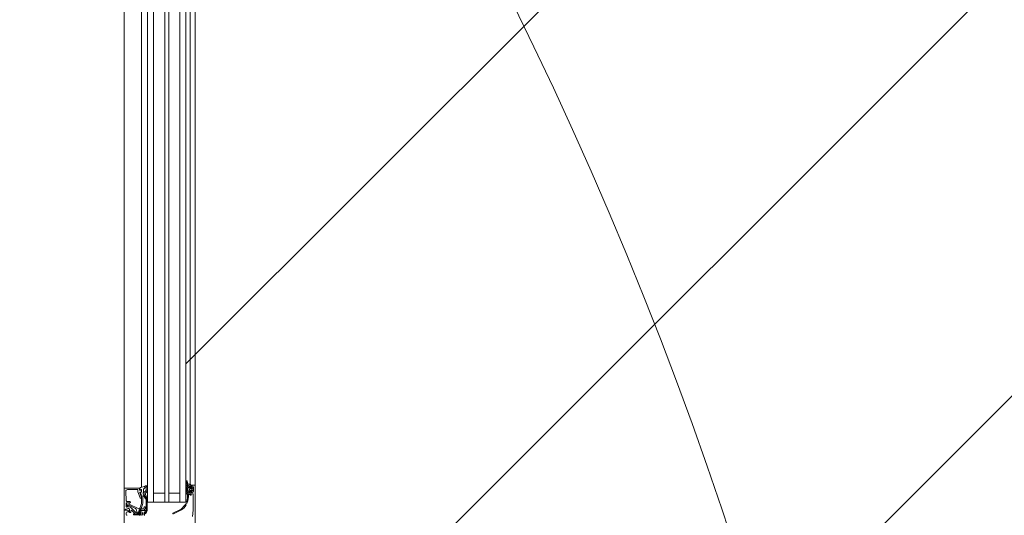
# Model space of a CAD drawing. Header units: centimetres. Extents: x -1737 to 3083, y -1 to 3760.
# Tile 9 of 36: x -574 to -477, y 1441 to 1490. Entities that reach past the tile are written whole.
import ezdxf

# ---------------------------------------------------------------- set-up
doc = ezdxf.new("R2010")
doc.units = ezdxf.units.CM
doc.linetypes.add('Dash', pattern=[60, 30, -30])
for name, color, linetype, lineweight in [('A-DETL-GENF', 92, 'Continuous', 9), ('A-DOOR', 31, 'Continuous', 13), ('A-DOOR-HDLN', 31, 'Continuous', 13), ('G-ANNO-TEXT', 231, 'Continuous', 13)]:
    doc.layers.add(name, color=color, linetype=linetype, lineweight=lineweight)

msp = doc.modelspace()

# ---------------------------------------------------------------- linework, layer by layer
at = {"layer": 'A-DETL-GENF', "color": 251, "linetype": 'Continuous', "lineweight": 9}
for p, q in [((-557.873, 1456.108), (542.377, 2556.358)), ((-557.873, 1413.682), (542.377, 2513.932)), ((-1207.623, 721.505), (542.377, 2471.505))]:
    msp.add_line(p, q, dxfattribs=at)
at = {"layer": 'A-DETL-GENF', "color": 251, "lineweight": 9}
for p, q in [((-563.973, 1430.326), (-563.973, 1527.826)), ((-556.973, 1526.926), (-556.973, 1431.226)), ((-562.269, 1506.826), (-562.269, 1451.326)), ((-561.673, 1506.826), (-561.673, 1451.326)), ((-561.073, 1506.826), (-561.073, 1451.326)), ((-559.973, 1506.826), (-559.973, 1451.326)), ((-559.573, 1506.826), (-559.573, 1451.326)), ((-558.473, 1506.826), (-558.473, 1451.326)), ((-557.873, 1506.826), (-557.873, 1451.326)), ((-557.473, 1506.826), (-557.473, 1451.326))]:
    msp.add_line(p, q, dxfattribs=at)
at = {"layer": 'A-DOOR', "color": 251, "lineweight": 9}
for p, q in [((-563.973, 1443.776), (-563.973, 1452.076)), ((-562.269, 1443.894), (-562.269, 1452.076)), ((-561.073, 1452.076), (-561.073, 1442.426)), ((-558.473, 1452.076), (-558.473, 1442.426)), ((-557.873, 1442.426), (-557.873, 1452.076)), ((-557.473, 1444.193), (-557.473, 1452.076)), ((-556.973, 1444.076), (-556.973, 1452.076)), ((-557.843, 1444.235), (-557.843, 1444.502)), ((-557.835, 1444.527), (-557.821, 1444.499)), ((-557.764, 1444.51), (-557.736, 1444.366)), ((-557.557, 1444.205), (-557.45, 1444.195)), ((-562.523, 1443.826), (-563.923, 1443.826)), ((-563.775, 1442.554), (-563.817, 1443.519)), ((-563.667, 1443.676), (-562.673, 1443.676)), ((-562.623, 1443.626), (-562.623, 1443.475)), ((-562.62, 1443.458), (-562.402, 1442.859)), ((-562.473, 1443.676), (-562.473, 1443.776)), ((-562.276, 1442.893), (-562.446, 1443.359)), ((-562.443, 1443.819), (-562.415, 1443.679)), ((-562.323, 1443.626), (-562.423, 1443.626)), ((-562.399, 1443.426), (-562.323, 1443.426)), ((-562.278, 1443.403), (-562.394, 1443.361)), ((-562.382, 1443.655), (-562.292, 1443.667)), ((-562.273, 1443.476), (-562.273, 1443.576)), ((-562.258, 1443.637), (-562.258, 1443.432)), ((-562.066, 1443.487), (-562.066, 1443.705)), ((-557.753, 1443.834), (-557.814, 1443.857)), ((-557.814, 1443.734), (-557.753, 1443.757)), ((-557.753, 1443.634), (-557.814, 1443.657)), ((-557.814, 1443.534), (-557.753, 1443.557)), ((-557.753, 1443.434), (-557.814, 1443.457)), ((-557.814, 1443.334), (-557.753, 1443.357)), ((-557.803, 1443.936), (-557.763, 1443.936)), ((-557.614, 1443.336), (-557.723, 1443.196)), ((-557.703, 1444.142), (-557.615, 1444.04)), ((-557.673, 1443.81), (-557.673, 1443.586)), ((-557.628, 1443.865), (-557.648, 1443.853)), ((-557.648, 1443.543), (-557.628, 1443.531)), ((-557.603, 1444.008), (-557.603, 1443.908)), ((-557.603, 1443.488), (-557.603, 1443.366)), ((-557.513, 1443.726), (-557.513, 1443.666)), ((-557.493, 1443.856), (-557.363, 1443.856)), ((-557.363, 1443.536), (-557.493, 1443.536)), ((-557.493, 1443.436), (-557.493, 1443.226)), ((-557.473, 1443.946), (-557.473, 1444.076)), ((-557.473, 1443.166), (-557.473, 1443.446)), ((-557.333, 1443.776), (-557.463, 1443.776)), ((-557.463, 1443.616), (-557.333, 1443.616)), ((-557.423, 1444.126), (-557.023, 1444.126)), ((-557.353, 1443.216), (-557.353, 1443.166)), ((-557.333, 1443.886), (-557.333, 1443.896)), ((-557.333, 1443.496), (-557.333, 1443.506)), ((-557.223, 1443.266), (-557.303, 1443.266)), ((-557.283, 1443.666), (-557.283, 1443.726)), ((-557.282, 1443.917), (-557.178, 1443.813)), ((-557.178, 1443.578), (-557.282, 1443.474)), ((-557.163, 1443.777), (-557.163, 1443.614)), ((-557.123, 1443.496), (-557.123, 1443.896)), ((-556.973, 1444.076), (-556.973, 1436.876)), ((-563.773, 1441.973), (-563.773, 1442.326)), ((-563.68, 1442.056), (-563.751, 1442.289)), ((-563.442, 1442.506), (-563.725, 1442.506)), ((-562.355, 1442.826), (-562.323, 1442.826)), ((-562.273, 1443.064), (-562.273, 1442.415)), ((-562.133, 1442.448), (-562.133, 1443.021)), ((-561.826, 1442.679), (-561.807, 1441.731)), ((-557.623, 1443.146), (-557.623, 1442.95)), ((-557.523, 1443.196), (-557.573, 1443.196)), ((-557.403, 1443.116), (-557.423, 1443.116)), ((-563.836, 1441.736), (-563.575, 1441.806)), ((-563.773, 1441.356), (-563.773, 1441.226)), ((-563.516, 1441.977), (-563.71, 1441.925)), ((-563.624, 1442.148), (-563.602, 1442.076)), ((-562.881, 1441.807), (-563.596, 1442.172)), ((-562.808, 1441.374), (-563.372, 1441.938)), ((-563.32, 1441.451), (-563.31, 1441.577)), ((-563.225, 1441.608), (-562.927, 1441.309)), ((-563.053, 1441.278), (-563.01, 1441.321)), ((-562.982, 1441.293), (-563.026, 1441.248)), ((-562.931, 1441.278), (-562.969, 1441.243)), ((-562.687, 1441.414), (-562.798, 1441.72)), ((-562.45, 1441.316), (-562.667, 1441.316)), ((-562.448, 1441.349), (-562.593, 1441.349)), ((-562.562, 1441.266), (-562.45, 1441.266)), ((-562.253, 1441.649), (-562.441, 1441.649)), ((-562.423, 1441.606), (-561.853, 1441.606)), ((-562.173, 1441.226), (-562.173, 1441.356)), ((-562.003, 1441.406), (-562.003, 1441.176)), ((-561.853, 1441.456), (-561.953, 1441.456)), ((-561.803, 1441.556), (-561.803, 1441.506)), ((-559.162, 1441.354), (-558.364, 1441.746)), ((-558.321, 1441.656), (-559.119, 1441.264)), ((-562.393, 1441.159), (-563.004, 1441.159)), ((-563, 1441.199), (-562.642, 1441.199)), ((-562.962, 1441.226), (-562.633, 1441.226)), ((-562.563, 1441.239), (-562.448, 1441.239))]:
    msp.add_line(p, q, dxfattribs=at)
at = {"layer": 'A-DOOR', "color": 251, "lineweight": 9, "flags": 128}
for points in [[(-561.673, 1452.076), (-561.673, 1442.426), (-557.873, 1442.426)], [(-561.073, 1443.326), (-559.973, 1443.326), (-559.973, 1442.426), (-559.973, 1452.076)], [(-558.473, 1443.326), (-559.573, 1443.326), (-559.573, 1442.426), (-559.573, 1452.076)], [(-563.973, 1443.776), (-563.973, 1441.676), (-563.873, 1441.676), (-563.873, 1441.687)], [(-557.723, 1442.96), (-557.723, 1443.196), (-557.823, 1443.261)], [(-557.413, 1444.156), (-557.493, 1444.156), (-557.493, 1443.956)], [(-557.223, 1443.996), (-557.373, 1443.996), (-557.373, 1443.896), (-557.423, 1443.896)], [(-557.423, 1443.496), (-557.373, 1443.496), (-557.373, 1443.396), (-557.223, 1443.396)], [(-557.217, 1441.019), (-557.173, 1441.626), (-557.173, 1443.216)], [(-563.723, 1442.376), (-563.483, 1442.376), (-563.483, 1442.316), (-563.42, 1442.353)], [(-563.705, 1442.355), (-563.501, 1442.344), (-563.497, 1442.236), (-562.533, 1441.769), (-562.177, 1441.769)], [(-561.695, 1441.724), (-561.695, 1442.77), (-561.694, 1442.704)], [(-563.973, 1434.376), (-563.973, 1441.626), (-563.633, 1441.626), (-563.523, 1441.516), (-563.523, 1441.456), (-563.673, 1441.456)], [(-563.449, 1441.701), (-563.474, 1441.417), (-563.37, 1441.406)], [(-562.537, 1441.574), (-562.563, 1441.429), (-562.442, 1441.429)], [(-562.273, 1441.456), (-562.523, 1441.456), (-562.523, 1441.506)]]:
    msp.add_lwpolyline(points, dxfattribs=at)
for points in [[(-562.103, 1443.268), (-562.103, 1443.333)], [(-562.074, 1443.379), (-561.981, 1443.433), (-561.895, 1443.488), (-561.981, 1443.433)], [(-561.8, 1443.398), (-561.925, 1443.294)], [(-561.863, 1443.536), (-561.816, 1443.693)], [(-561.812, 1443.721), (-561.816, 1443.939), (-561.812, 1443.939), (-561.693, 1443.939), (-561.693, 1443.709), (-561.693, 1443.938), (-561.812, 1443.939)], [(-561.698, 1443.675), (-561.762, 1443.457)], [(-561.876, 1443.172), (-561.701, 1442.802)]]:
    msp.add_lwpolyline(points, close=True, dxfattribs=at)
at = {"layer": 'A-DOOR', "color": 251, "lineweight": 9}
for centre, radius, start, end in [((-557.803, 1444.502), 0.04, 11.01056, 180.08089), ((-557.543, 1444.235), 0.3, 179.99867, 229.68018), ((-558, 1444.41), 0.2, 359.38113, 26.65479), ((-557.4, 1444.403), 0.4, 179.38113, 220.64118), ((-557.54, 1444.404), 0.2, 191.0025, 265.00475), ((-557.453, 1444.156), 0.04, 0.00058, 85.083), ((-563.923, 1443.776), 0.05, 90.00022, 179.99969), ((-563.667, 1443.526), 0.15, 90.01384, 182.45578), ((-562.673, 1443.626), 0.05, 0.00085, 89.99915), ((-562.573, 1443.475), 0.05, 180, 200.01026), ((-562.523, 1443.776), 0.05, 0.00089, 89.99933), ((-562.423, 1443.676), 0.05, 179.99978, 270.00022), ((-562.399, 1443.376), 0.05, 90, 200.01143), ((-562.413, 1443.825), 0.03, 102.38827, 191), ((-561.454, 1439.459), 4.5, 101.56085, 102.38827), ((-562.386, 1443.685), 0.03, 191, 277.21385), ((-562.383, 1443.333), 0.03, 110, 228.91671), ((-563.248, 1442.165), 1.424, 52.34809, 53.60743), ((-562.573, 1443.064), 0.3, 0, 49.38974), ((-562.851, 1445.993), 2.182, 283.10259, 296.6774), ((-562.323, 1443.576), 0.05, 0.0007, 89.99952), ((-562.323, 1443.476), 0.05, 270.00089, 359.99911), ((-562.288, 1443.637), 0.03, 0, 97.21385), ((-562.288, 1443.432), 0.03, 290, 0), ((-562.053, 1443.333), 0.05, 115, 180), ((-562.053, 1443.333), 0.05, 115, 180), ((-562.045, 1443.272), 0.0588, 184.04987, 207.25617), ((-562.045, 1443.272), 0.0588, 184.04987, 207.25617), ((-548.071, 1453.269), 17.239, 215.55054, 217.79351), ((-548.071, 1453.269), 17.239, 215.55054, 217.79397), ((-562.006, 1443.705), 0.06, 125.00728, 180), ((-562.006, 1443.487), 0.06, 180, 295), ((-562.373, 1444.229), 0.58, 305.00728, 325.00089), ((-561.893, 1443.255), 0.05, 129.87744, 245.02575), ((-561.893, 1443.255), 0.05, 129.87744, 245.02575), ((-561.948, 1443.137), 0.08, 25.31664, 65.02575), ((-561.948, 1443.137), 0.08, 25.31664, 65.02575), ((-561.816, 1443.839), 0.1, 89.87744, 145.00089), ((-561.958, 1443.565), 0.1, 309.58933, 343.42703), ((-561.958, 1443.565), 0.1, 309.58933, 343.42703), ((-561.813, 1443.938), 0.12, 359.87744, 118.80668), ((-561.912, 1443.722), 0.1, 343.42703, 359.58933), ((-561.912, 1443.722), 0.1, 343.42703, 359.58933), ((-561.877, 1443.49), 0.12, 309.87744, 343.71514), ((-561.877, 1443.49), 0.12, 309.87744, 343.71514), ((-561.813, 1443.709), 0.12, 343.71514, 0), ((-561.813, 1443.709), 0.12, 343.71514, 0), ((-561.813, 1443.938), 0.12, 359.87744, 0.39993), ((-561.813, 1443.938), 0.12, 359.87744, 0.39993), ((-557.803, 1443.896), 0.04, 90.00041, 255.00027), ((-557.803, 1443.696), 0.04, 104.99959, 255.00041), ((-557.803, 1443.496), 0.04, 104.9998, 255.0002), ((-557.803, 1443.296), 0.04, 105.00018, 240.0002), ((-557.763, 1443.976), 0.04, 270, 49.67921), ((-557.763, 1443.796), 0.04, 284.99959, 75.00041), ((-557.763, 1443.596), 0.04, 284.9998, 75.0002), ((-557.763, 1443.396), 0.04, 284.9998, 75.0002), ((-557.623, 1443.81), 0.05, 120, 180), ((-557.623, 1443.586), 0.05, 180, 240), ((-557.653, 1443.908), 0.05, 300, 0), ((-557.653, 1443.488), 0.05, 0, 60), ((-557.653, 1444.008), 0.0496, 0, 40.64118), ((-557.653, 1443.366), 0.05, 321.9827, 0), ((-557.493, 1443.906), 0.05, 90, 270), ((-557.493, 1443.486), 0.05, 90, 270), ((-557.523, 1443.226), 0.03, 270, 0), ((-557.463, 1443.726), 0.05, 89.99888, 180.00112), ((-557.463, 1443.666), 0.05, 179.99888, 270.00112), ((-557.423, 1444.076), 0.05, 90, 180), ((-557.423, 1443.946), 0.05, 180, 270), ((-557.423, 1443.446), 0.05, 90, 180), ((-557.363, 1443.886), 0.03, 270, 0), ((-557.363, 1443.506), 0.03, 0, 90), ((-557.303, 1443.216), 0.05, 90, 180), ((-557.303, 1443.896), 0.03, 45.00341, 179.99452), ((-557.333, 1443.726), 0.05, 359.99786, 90.00214), ((-557.333, 1443.666), 0.05, 269.99786, 0.00214), ((-557.303, 1443.496), 0.03, 179.99995, 315.00193), ((-557.223, 1443.896), 0.1, 0, 90), ((-557.223, 1443.496), 0.1, 270, 0), ((-557.223, 1443.216), 0.05, 0, 90), ((-557.213, 1443.777), 0.05, 0, 45.02016), ((-557.213, 1443.614), 0.05, 314.9723, 0), ((-557.023, 1444.076), 0.05, 0, 90), ((-563.725, 1442.556), 0.05, 182.45183, 270), ((-563.723, 1442.326), 0.05, 89.99968, 180.00012), ((-563.703, 1442.304), 0.0503, 92.71119, 197.91961), ((-563.454, 1442.426), 0.0809, 295.0969, 81.18062), ((-562.355, 1442.876), 0.05, 200.01026, 270), ((-563.173, 1442.415), 0.9, 332.6144, 0), ((-562.323, 1442.876), 0.05, 270, 20.01143), ((-563.133, 1442.448), 1, 331.43328, 0), ((-562.103, 1443.021), 0.03, 44.2876, 180), ((-563.553, 1441.607), 2.055, 34.11418, 44.2876), ((-561.976, 1442.676), 0.15, 1.12035, 34.11418), ((-561.769, 1442.77), 0.075, 359.92623, 25.31664), ((-561.769, 1442.77), 0.075, 359.92623, 25.31664), ((-559.267, 1442.999), 1.544, 305.79402, 332.17292), ((-559.267, 1442.999), 1.544, 336.33817, 358.55182), ((-559.267, 1443.001), 1.644, 331.66247, 358.22443), ((-557.573, 1443.146), 0.05, 90, 179.99502), ((-557.423, 1443.166), 0.05, 180, 270), ((-557.403, 1443.166), 0.05, 270, 0), ((-563.823, 1441.687), 0.05, 104.9971, 179.99986), ((-563.723, 1441.973), 0.05, 180.00286, 284.9993), ((-563.673, 1441.356), 0.1, 90.00115, 179.99885), ((-563.64, 1442.062), 0.0402, 189.39785, 20.68197), ((-563.605, 1442.154), 0.02, 62.95053, 196.97481), ((-563.548, 1441.71), 0.1, 354.94662, 105.10871), ((-563.478, 1441.832), 0.15, 44.99921, 104.9998), ((-563.464, 1441.416), 0.01, 174.94662, 270), ((-563.37, 1441.456), 0.05, 270.00017, 355.00023), ((-563.26, 1441.572), 0.05, 44.99995, 175.00138), ((-563.004, 1441.229), 0.07, 134.93919, 270), ((-562.996, 1441.307), 0.02, 315.01055, 134.98945), ((-562.941, 1441.295), 0.02, 300.01208, 44.98685), ((-562.939, 1441.668), 0.15, 20.00257, 67.09448), ((-562.667, 1441.516), 0.2, 225, 270), ((-562.593, 1441.448), 0.0999, 199.95176, 270.00923), ((-562.562, 1441.216), 0.05, 89.99999, 149.34297), ((-562.441, 1441.549), 0.1, 90.00005, 164.99996), ((-561.344, 1441.407), 1.19, 150.02911, 190.74234), ((-562.423, 1441.506), 0.1, 90.00089, 179.99911), ((-562.449, 1441.291), 0.025, 266.4446, 93.5554), ((-562.448, 1441.294), 0.055, 270, 90), ((-562.443, 1441.277), 0.151, 352.82013, 89.71473), ((-561.335, 1441.407), 1.078, 148.56531, 190.79366), ((-562.273, 1441.356), 0.1, 0.00011, 89.99989), ((-562.258, 1441.6), 0.0488, 37.52334, 84.96312), ((-562.187, 1441.667), 0.0491, 230.09859, 276.57952), ((-562.182, 1441.917), 0.299, 270, 356.71324), ((-562.195, 1441.968), 0.2, 275.29603, 345.74814), ((-561.988, 1441.268), 0.05, 125.43858, 303.94133), ((-562.307, 1441.716), 0.5, 305.43858, 1.69258), ((-561.953, 1441.406), 0.05, 89.99951, 180.00049), ((-561.943, 1441.904), 0.06, 356.71324, 165.74814), ((-562.295, 1441.725), 0.6, 303.94133, 359.92516), ((-561.853, 1441.556), 0.05, 0.0013, 89.9987), ((-561.853, 1441.506), 0.05, 270.00078, 359.99922), ((-559.14, 1441.309), 0.05, 115.39147, 295.39147), ((-559.267, 1443.001), 1.644, 305.10051, 328.8057), ((-563.673, 1441.226), 0.1, 180.00105, 269.99939), ((-563.004, 1441.228), 0.03, 138.46662, 276.92301), ((-562.962, 1441.236), 0.01, 132.14405, 270), ((-562.646, 1441.248), 0.05, 275.28385, 317.65576), ((-562.632, 1441.257), 0.0316, 268.67092, 329.34297), ((-562.568, 1441.191), 0.0475, 83.9778, 150.54315), ((-562.453, 1441.195), 0.06, 189.84594, 9.84594), ((-562.393, 1441.259), 0.1, 270.00439, 359.9956), ((-562.273, 1441.226), 0.1, 270.00063, 359.99937), ((-561.953, 1441.176), 0.05, 179.9998, 270.0002)]:
    msp.add_arc(centre, radius, start, end, dxfattribs=at)
at = {"layer": 'A-DOOR-HDLN', "color": 251, "linetype": 'Dash', "lineweight": 9}
msp.add_arc((-564.973, 1432.826), 91.094, 90, 180, dxfattribs=at)
at = {"layer": 'G-ANNO-TEXT', "color": 251, "lineweight": 9}
msp.add_arc((-880.306, 1316.206), 395.805, 310.77017, 32.93393, dxfattribs=at)

doc.saveas('drawing.dxf')
